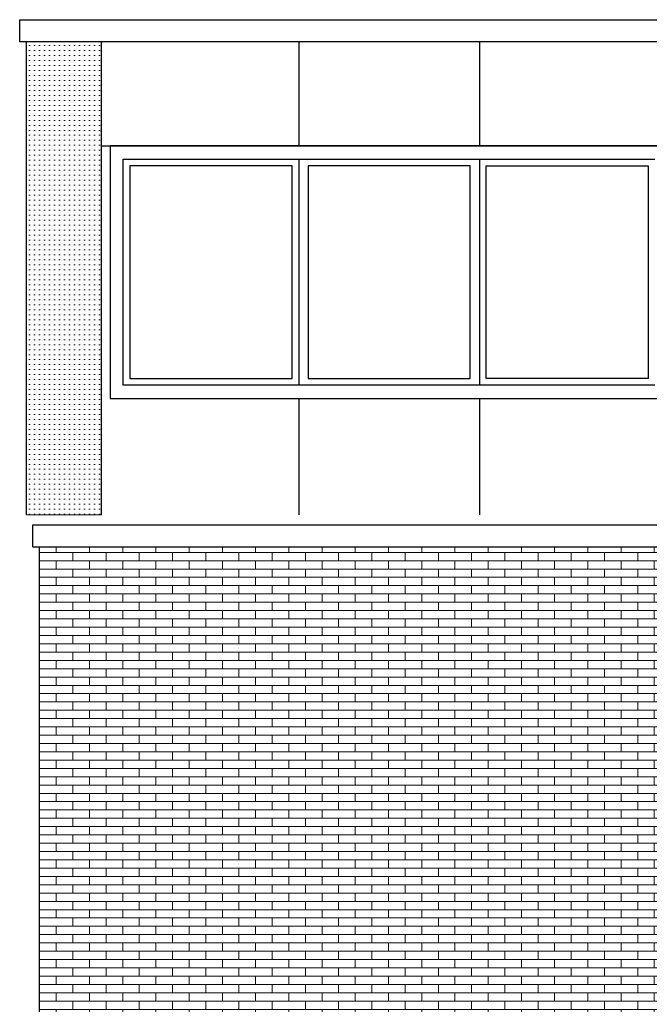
# Model space of a CAD drawing. Extents: x 2 to 315, y 0 to 17.
# Tile 38 of 69: x 176.17 to 180.9, y 9.38 to 16.79. Entities that reach past the tile are written whole.
import ezdxf

# ---------------------------------------------------------------- set-up
doc = ezdxf.new("R2010")
doc.units = 0
doc.header["$MEASUREMENT"] = 0
for name, color, linetype in [('Süd_Ansicht_4_R_NT_DACH', 7, 'Continuous'), ('Süd_Ansicht_4_R_NT_FENSTER', 7, 'Continuous'), ('Süd_Ansicht_4_R_NT_HIDDEN', 7, 'Continuous'), ('Süd_Ansicht_4_R_TR_HIDDEN', 7, 'Continuous'), ('Süd_Ansicht_4_Schraffuren', 7, 'Continuous')]:
    doc.layers.add(name, color=color, linetype=linetype)

msp = doc.modelspace()

# ---------------------------------------------------------------- hatches: boundary and pattern name
at = {"layer": 'Süd_Ansicht_4_Schraffuren', "linetype": 'Continuous', "lineweight": 18, "ltscale": 1000}
h = msp.add_hatch(dxfattribs=at)
h.set_pattern_fill('Gips_0004', color=9, style=0, pattern_type=2)
h.set_pattern_definition([(0, (176.316842, 6.46586), (0, 0.0375), [0, -0.0375])])
h.paths.add_polyline_path([(176.2182, 16.6193), (176.7832, 16.6193), (176.7832, 13.0601), (176.2182, 13.0601)], flags=0)
h = msp.add_hatch(dxfattribs=at)
h.set_pattern_fill('MW_Verband__Läufer__DF_0004', color=9, style=0, pattern_type=2)
h.set_pattern_definition([(0, (176.31684, 6.46586), (0, 0.0625), []), (90, (176.31684, 6.46586), (-0.25, 0), [0.0625, -0.0625]), (90, (176.44184, 6.52836), (-0.25, 0), [0.0625, -0.0625])])
h.paths.add_polyline_path([(176.3182, 6.3959), (176.3168, 6.3959), (176.3168, 5.3459), (180.9418, 5.3459), (180.9418, 5.4359), (180.9118, 5.4359), (180.9118, 5.5059), (180.9418, 5.5059), (180.9418, 5.5959), (180.9118, 5.5959), (180.9118, 5.6659), (180.9418, 5.6659), (180.9418, 5.7559), (180.9118, 5.7559), (180.9118, 5.8259), (180.9418, 5.8259), (180.9418, 5.9159), (180.9118, 5.9159), (180.9118, 5.9859), (180.9418, 5.9859), (180.9418, 6.0759), (180.9118, 6.0759), (180.9118, 6.1459), (181.1818, 6.1459), (181.1818, 12.8193), (176.3168, 12.8193), (176.3168, 6.4659), (176.3184, 6.4659)], flags=0)

# ---------------------------------------------------------------- linework, layer by layer
at = {"layer": 'Süd_Ansicht_4_R_NT_DACH', "linetype": 'Continuous', "ltscale": 1000}
for p, q in [((176.167, 16.7857), (213.128, 16.7857)), ((176.167, 16.6193), (176.167, 16.7857)), ((213.128, 16.6193), (176.167, 16.6193)), ((176.267, 12.8193), (176.267, 12.9857)), ((176.267, 12.9857), (188.3567, 12.9857)), ((176.267, 12.8193), (188.3567, 12.8193))]:
    msp.add_line(p, q, dxfattribs=at)
at = {"layer": 'Süd_Ansicht_4_R_NT_FENSTER', "linetype": 'Continuous', "ltscale": 1000}
for p, q in [((181.0468, 15.8359), (176.8468, 15.8359)), ((176.8468, 15.8359), (176.8468, 13.9359)), ((176.9468, 15.7359), (180.9468, 15.7359)), ((176.9468, 14.0359), (176.9468, 15.7359)), ((178.2668, 15.7359), (178.2668, 14.0359)), ((179.6268, 15.7359), (179.6268, 14.0359)), ((178.2168, 15.6859), (176.9968, 15.6859)), ((176.9968, 15.6859), (176.9968, 14.0859)), ((178.2168, 14.0859), (178.2168, 15.6859)), ((179.5568, 15.6859), (178.3368, 15.6859)), ((178.3368, 15.6859), (178.3368, 14.0859)), ((179.5568, 14.0859), (179.5568, 15.6859)), ((179.6768, 15.6859), (180.8968, 15.6859)), ((179.6768, 14.0859), (179.6768, 15.6859)), ((180.8968, 15.6859), (180.8968, 14.0859)), ((176.9968, 14.0859), (178.2168, 14.0859)), ((178.3368, 14.0859), (179.5568, 14.0859)), ((180.8968, 14.0859), (179.6768, 14.0859)), ((180.9468, 14.0359), (176.9468, 14.0359)), ((176.8468, 13.9359), (181.0468, 13.9359))]:
    msp.add_line(p, q, dxfattribs=at)
at = {"layer": 'Süd_Ansicht_4_R_NT_HIDDEN', "linetype": 'Continuous', "ltscale": 1000}
for p, q in [((178.2668, 16.6193), (178.2668, 15.8359)), ((179.6268, 16.6193), (179.6268, 15.8359)), ((176.7832, 15.8359), (212.7118, 15.8359)), ((178.2668, 13.9359), (178.2668, 13.0601)), ((179.6268, 13.9359), (179.6268, 13.0601))]:
    msp.add_line(p, q, dxfattribs=at)
at = {"layer": 'Süd_Ansicht_4_R_TR_HIDDEN', "linetype": 'Continuous', "ltscale": 1000}
for p, q in [((176.2182, 13.0601), (176.2182, 16.6193)), ((176.7832, 13.0601), (176.7832, 16.6193)), ((176.3168, 5.3459), (176.3168, 12.8193))]:
    msp.add_line(p, q, dxfattribs=at)
at = {"layer": 'Süd_Ansicht_4_Schraffuren', "color": 255, "linetype": 'Continuous', "lineweight": 18, "ltscale": 1000}
for p, q in [((176.2182, 16.6193), (176.7832, 16.6193)), ((176.2182, 13.0601), (176.2182, 16.6193)), ((176.7832, 16.6193), (176.7832, 13.0601)), ((176.7832, 13.0601), (176.2182, 13.0601)), ((181.1818, 12.8193), (176.3168, 12.8193)), ((176.3168, 12.8193), (176.3168, 6.4659))]:
    msp.add_line(p, q, dxfattribs=at)

doc.saveas('drawing.dxf')
